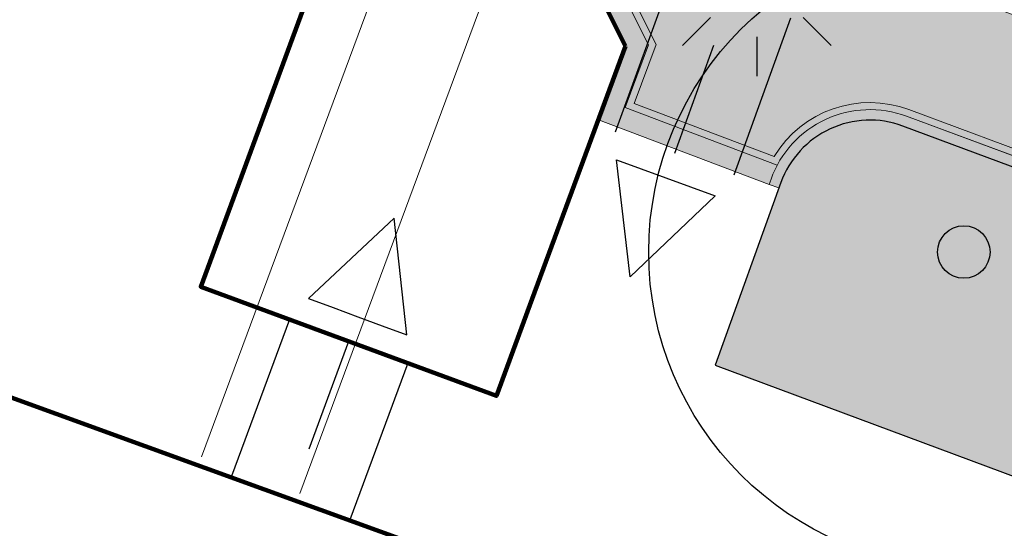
# Model space of a CAD drawing. Header units: metres. Extents: x 154038 to 155227, y 461678 to 462519.
# Tile 177 of 256: x 154564.91 to 154574.29, y 462285.37 to 462290.21. Entities that reach past the tile are written whole.
import ezdxf

# ---------------------------------------------------------------- set-up
doc = ezdxf.new("R2010")
doc.units = ezdxf.units.M
doc.linetypes.add('VH-OPSLUITBAND_100X200', pattern=[16, 8, -2, 4, -2])
for name, color, linetype, lineweight in [('B-GV-GR-BOOM-G', 82, 'Continuous', 25), ('B-GV-GR-BOOM-G2', 92, 'Continuous', 25), ('B-GV-GR-BOOM-S', 3, 'Continuous', 25), ('B-WE-OG-BEBOUWING-GV', 2, 'Continuous', 100), ('N-WE-KL-ET_LS_OV_LICHTMAST-G', 2, 'Continuous', 25), ('N-WE-KL-ET_LS_OV_LICHTMAST_4M-S', 1, 'Continuous', 25), ('N-WE-VH-KANTOPSLUITING_OPSLUITBAND_100X200-G', 150, 'VH-OPSLUITBAND_100X200', 0), ('N-WE-VH-KANTVERHARDING_TROTTOIR-ROLLAAG-G', 62, 'Continuous', 18), ('N-WE-VH-KANTVERHARDING_TROTTOIR-STREKLAAG-G', 220, 'Continuous', 18), ('N-WE-VH-VERHARDING_STRAATBAKSTEEN-TROTTOIR-HV_DF-G', 2, 'Continuous', 18)]:
    doc.layers.add(name, color=color, linetype=linetype, lineweight=lineweight)
for name, color, linetype in [('B-WE-OG-TOPOGRAFIE_KAVEL_ENTREE-G', 3, 'Continuous'), ('B-WE-OG-TOPOGRAFIE_KAVEL_ENTREE_APPARTEMENT-G', 160, 'Continuous'), ('N-GV-GR-GROENVOORZIENING_plantvakStraat_LAAG-G', 3, 'Continuous')]:
    doc.layers.add(name, color=color, linetype=linetype)
doc.layers.add('B-WE-OG-TOPOGRAFIE_KAVEL_ENTREE-H', color=31, linetype='Continuous', plot=False)
doc.layers.add('N-GV-GR-GROENVOORZIENING_plantvakStraat_LAAG-V', color=7, linetype='Continuous', true_color=0xcedc00)
for name, color, linetype, lineweight, true_color in [('N-WE-VH-KANTOPSLUITING_OPSLUITBAND_100X200-V', 7, 'Continuous', 5, 0xbbbcbc), ('N-WE-VH-VERHARDING_STRAATBAKSTEEN-TROTTOIR-HV_DF-V', 7, 'Continuous', 18, 0xd14124), ('N-WE-VH-VERHARDING_STRAATBAKSTEEN_Rijbaan-KV_DF-V', 7, 'Continuous', 18, 0xb33d26)]:
    doc.layers.add(name, color=color, linetype=linetype, lineweight=lineweight, true_color=true_color)
doc.layers.add('X-XX-AL-PROFIEL-H', color=21, linetype='Continuous', lineweight=18, plot=False)

# ---------------------------------------------------------------- blocks, each defined once
blk = doc.blocks.new('*U138')
at = {"layer": 'B-WE-OG-TOPOGRAFIE_KAVEL_ENTREE-G', "ltscale": 0.0001}
blk.add_lwpolyline([(-0.2500000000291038, 0.5), (-1.250000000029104, 0), (-0.2500000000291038, -0.5), (-0.2500000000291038, -0.25), (-0.2500000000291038, 0), (-0.2500000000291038, 0.25)], close=True, dxfattribs=at)
at = {"layer": 'B-WE-OG-TOPOGRAFIE_KAVEL_ENTREE-H'}
for points in [[(-2.91038304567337e-11, 0.5999999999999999), (1.588122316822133, 0.5999999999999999)], [(-2.91038304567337e-11, 0), (1.093126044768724, 0)], [(-2.91038304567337e-11, -0.5999999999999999), (1.588122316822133, -0.5999999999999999)]]:
    blk.add_lwpolyline(points, dxfattribs=at)
blk = doc.blocks.new('*U137')
at = {"layer": 'B-WE-OG-TOPOGRAFIE_KAVEL_ENTREE-G', "ltscale": 0.0001}
blk.add_lwpolyline([(0.2499999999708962, 0.5), (1.249999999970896, 0), (0.2499999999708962, -0.5), (0.2499999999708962, -0.25), (0.2499999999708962, 0), (0.2499999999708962, 0.25)], close=True, dxfattribs=at)
at = {"layer": 'B-WE-OG-TOPOGRAFIE_KAVEL_ENTREE-H'}
for points in [[(-2.91038304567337e-11, 0.5999999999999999), (-1.588122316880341, 0.5999999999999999)], [(-2.91038304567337e-11, 0), (-1.093126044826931, 0)], [(-2.91038304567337e-11, -0.5999999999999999), (-1.588122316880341, -0.5999999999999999)]]:
    blk.add_lwpolyline(points, dxfattribs=at)
blk = doc.blocks.new('SKL-ET_OV_LICHTMAST-N')
at = {"layer": 'N-WE-KL-ET_LS_OV_LICHTMAST-G'}
for points in [[(0, 1), (0, 0.625)], [(-0.7071067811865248, 0.707106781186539), (-0.4419417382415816, 0.4419417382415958)], [(0.44194173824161, 0.4419417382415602), (0.7071067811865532, 0.7071067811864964)], [(-0.625, 0), (-1, 0)], [(1, 0), (0.625, 0)], [(-0.7071067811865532, -0.7071067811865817), (-0.4419417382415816, -0.44194173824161)], [(0.4419417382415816, -0.4419417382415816), (0.7071067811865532, -0.7071067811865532)], [(0, -0.625), (0, -1)]]:
    blk.add_lwpolyline(points, dxfattribs=at)
blk.add_circle((0, 0), 0.25, dxfattribs=at)
blk = doc.blocks.new('*U346')
at = {"layer": 'B-GV-GR-BOOM-G', "color": 0}
blk.add_circle((-2.455635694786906e-11, 1.70530256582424e-11), 3, dxfattribs=at)
at = {"layer": 'B-GV-GR-BOOM-G2', "color": 0}
blk.add_circle((0, 0), 0.25, dxfattribs=at)

msp = doc.modelspace()

# ---------------------------------------------------------------- hatches: boundary and pattern name
at = {"layer": 'N-GV-GR-GROENVOORZIENING_plantvakStraat_LAAG-V'}
h = msp.add_hatch(color=256, dxfattribs=at)
h.dxf.hatch_style = 1
edge = h.paths.add_edge_path()
edge.add_line((154572.1586951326, 462288.660149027), (154571.5333, 462286.9227))
edge.add_line((154571.5333, 462286.9227), (154575.7851, 462285.3397))
edge.add_line((154575.7851, 462285.3397), (154573.7149688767, 462279.7098164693))
edge.add_arc((154573.8346004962, 462280.6018300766), 0.90000000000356, 262.3614067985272, 339.8497844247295)
edge.add_line((154574.6795139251, 462280.2917957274), (154576.4420621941, 462285.0951044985))
edge.add_line((154576.4420621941, 462285.0951044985), (154576.7408901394, 462285.9094724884))
edge.add_arc((154574.9571839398, 462286.5639894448), 1.90000006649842, 339.8497852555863, 429.6188197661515)
edge.add_line((154575.6188858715, 462288.3450427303), (154573.3187749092, 462289.1990587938))
edge.add_arc((154573.0055072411, 462288.3553388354), 0.8999999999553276, 69.63036995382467, 160.203649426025)
at = {"layer": 'N-WE-VH-KANTOPSLUITING_OPSLUITBAND_100X200-V'}
h = msp.add_hatch(color=256, dxfattribs=at)
h.dxf.hatch_style = 1
edge = h.paths.add_edge_path()
edge.add_line((154575.6536933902, 462288.4387893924), (154573.3535824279, 462289.2928054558))
edge.add_arc((154573.0055072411, 462288.3553388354), 1.000000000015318, 69.63036995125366, 160.2036494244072)
edge.add_line((154572.0646048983, 462288.694016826), (154572.0464057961, 462288.6434567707))
edge.add_line((154572.0464057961, 462288.6434567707), (154572.1405, 462288.6096))
edge.add_line((154572.1405, 462288.6096), (154572.1586951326, 462288.660149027))
edge.add_arc((154573.0055072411, 462288.3553388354), 0.8999999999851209, 69.63036995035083, 160.2036494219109, ccw=False)
edge.add_line((154573.3187749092, 462289.1990587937), (154575.6188858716, 462288.3450427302))
edge.add_arc((154574.9571839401, 462286.5639894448), 1.900000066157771, -20.150214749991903, 69.61881977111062, ccw=False)
edge.add_line((154576.7408901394, 462285.9094724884), (154574.6795139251, 462280.2917957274))
edge.add_arc((154573.8398247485, 462280.6227489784), 0.90255635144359, 262.4657433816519, 338.4887253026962, ccw=False)
edge.add_line((154573.7214825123, 462279.7279847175), (154573.6870480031, 462279.6319377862))
edge.add_arc((154573.8412204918, 462280.6203411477), 1.000355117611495, 261.1343672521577, 338.7237608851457)
edge.add_line((154574.773393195, 462280.2573474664), (154576.8347694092, 462285.8750242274))
edge.add_arc((154574.9571839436, 462286.563989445), 2.000000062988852, 339.8497851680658, 429.6193973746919)
at = {"layer": 'N-WE-VH-VERHARDING_STRAATBAKSTEEN-TROTTOIR-HV_DF-V'}
h = msp.add_hatch(color=256, dxfattribs=at)
h.dxf.hatch_style = 1
edge = h.paths.add_edge_path()
edge.add_line((154564.4166215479, 462299.2886113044), (154543.7309874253, 462306.9690511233))
edge.add_line((154543.7309874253, 462306.9690511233), (154544.1363155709, 462308.0607164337))
edge.add_line((154544.1363155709, 462308.0607164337), (154543.3040106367, 462308.3538865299))
edge.add_line((154543.3040106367, 462308.3538865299), (154542.5066563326, 462306.0902111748))
edge.add_line((154542.5066563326, 462306.0902111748), (154542.6130129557, 462306.0527482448))
edge.add_line((154542.6130129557, 462306.0527482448), (154542.9943844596, 462305.3758138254))
edge.add_line((154542.9943844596, 462305.3758138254), (154555.840298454, 462300.6062104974))
edge.add_arc((154555.4922232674, 462299.6687438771), 0.9999999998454, -20.44657691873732, 69.63036995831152, ccw=False)
edge.add_line((154556.4292215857, 462299.3194100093), (154556.0263524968, 462298.2388172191))
edge.add_line((154556.0263524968, 462298.2388172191), (154557.396, 462297.725))
edge.add_line((154557.396, 462297.725), (154557.655, 462298.445))
edge.add_line((154557.655, 462298.445), (154558.335, 462298.74))
edge.add_line((154558.335, 462298.74), (154560.16, 462298.08))
edge.add_line((154560.16, 462298.08), (154560.51, 462297.4))
edge.add_line((154560.51, 462297.4), (154559.83, 462295.527))
edge.add_line((154559.83, 462295.527), (154561.381, 462294.964))
edge.add_line((154561.381, 462294.964), (154561.073, 462294.118))
edge.add_line((154561.073, 462294.118), (154561.957, 462292.388))
edge.add_line((154561.957, 462292.388), (154567.607, 462290.302))
edge.add_line((154567.607, 462290.302), (154567.849, 462290.958))
edge.add_line((154567.849, 462290.958), (154568.53, 462291.27))
edge.add_line((154568.53, 462291.27), (154570.35, 462290.62))
edge.add_line((154570.35, 462290.62), (154570.68, 462289.96))
edge.add_line((154570.68, 462289.96), (154570.4205034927, 462289.258514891))
edge.add_line((154570.4205034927, 462289.258514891), (154572.0464057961, 462288.6434567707))
edge.add_line((154572.0464057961, 462288.6434567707), (154572.0646048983, 462288.694016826))
edge.add_arc((154573.0055072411, 462288.3553388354), 1.000000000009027, 69.63036995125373, 160.2036494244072, ccw=False)
edge.add_line((154573.3535824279, 462289.2928054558), (154575.6536933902, 462288.4387893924))
edge.add_arc((154574.9571839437, 462286.5639894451), 2.000000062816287, -20.15021483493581, 69.61939737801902, ccw=False)
edge.add_line((154576.8347694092, 462285.8750242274), (154577.7686244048, 462288.4199894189))
edge.add_arc((154578.192723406, 462288.8444185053), 0.6000000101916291, 159.6303804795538, 225.0222885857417, ccw=False)
edge.add_line((154577.6302433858, 462289.0532635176), (154579.3292636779, 462293.6292139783))
edge.add_arc((154577.5636336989, 462291.2528059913), 2.960534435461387, 53.3882904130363, 66.18244421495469)
edge.add_line((154578.7591733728, 462293.9612094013), (154577.0187974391, 462289.2738762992))
edge.add_line((154577.0187974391, 462289.2738762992), (154562.6762456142, 462294.6012782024))
edge.add_line((154562.6762456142, 462294.6012782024), (154564.4166215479, 462299.2886113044))
h.paths.add_polyline_path([(154539.6781367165, 462308.5708373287), (154540.0071889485, 462309.5151550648), (154543.3040106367, 462308.3538865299), (154542.9717796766, 462307.4106884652)])
h.paths.add_polyline_path([(154542.9717796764, 462307.4106884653), (154542.5066563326, 462306.0902111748), (154539.2098346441, 462307.2514797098), (154539.2762808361, 462307.4401193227), (154539.6303245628, 462307.3154113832), (154540.029001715, 462308.4472490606)])
at = {"layer": 'N-WE-VH-VERHARDING_STRAATBAKSTEEN_Rijbaan-KV_DF-V'}
h = msp.add_hatch(color=256, dxfattribs=at)
h.dxf.hatch_style = 1
edge = h.paths.add_edge_path()
edge.add_line((154346.3655189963, 462123.4474894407), (154339.6690574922, 462103.1804047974))
edge.add_line((154339.6690574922, 462103.1804047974), (154331.5193567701, 462083.4356807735))
edge.add_line((154331.5193567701, 462083.4356807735), (154321.8864262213, 462064.3270959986))
edge.add_line((154321.8864262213, 462064.3270959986), (154319.064452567, 462059.5558212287))
edge.add_line((154319.064452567, 462059.5558212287), (154316.2103360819, 462061.243890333))
edge.add_arc((154313.6649621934, 462056.9402788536), 4.999999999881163, 59.39777921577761, 149.4251789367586)
edge.add_line((154309.3601339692, 462059.4835943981), (154295.4018813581, 462035.8577883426))
edge.add_arc((154299.7067095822, 462033.3144727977), 4.999999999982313, 149.425178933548, 239.2784399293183)
edge.add_line((154297.1523773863, 462029.0161723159), (154310.3450331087, 462021.1762305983))
edge.add_arc((154317.2452423, 462033.549449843), 14.16719595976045, 240.8527758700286, 248.9522969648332)
edge.add_line((154312.1571632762, 462020.327464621), (154334.4042784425, 462011.1510402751))
edge.add_arc((154336.3108423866, 462015.7732706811), 4.999999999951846, 247.5849764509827, 256.0899883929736)
edge.add_line((154335.1088540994, 462010.9198982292), (154350.5998025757, 462007.0834033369))
edge.add_arc((154349.3978142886, 462002.2300308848), 5.000000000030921, 59.37977109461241, 76.0899883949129, ccw=False)
edge.add_line((154351.944540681, 462006.5328421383), (154352.6260687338, 462006.1294627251))
edge.add_arc((154355.1727951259, 462010.4322739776), 4.999999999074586, 239.3797710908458, 256.0899883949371)
edge.add_line((154353.9708068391, 462005.5789015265), (154356.9781779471, 462004.8340984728))
edge.add_line((154356.9781779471, 462004.8340984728), (154367.5271780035, 462002.1693614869))
edge.add_line((154367.5271780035, 462002.1693614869), (154370.594703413, 462001.3944872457))
edge.add_arc((154371.8192663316, 462006.2422130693), 5.000000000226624, 255.8233322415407, 334.7988763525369)
edge.add_line((154376.3433598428, 462004.1132278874), (154378.3551998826, 462008.3883879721))
edge.add_arc((154373.8311063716, 462010.5173731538), 5.000000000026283, 334.7988763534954, 345.8749618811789)
edge.add_line((154378.6799336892, 462009.2971790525), (154401.6515090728, 462100.5820018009))
edge.add_line((154401.6515090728, 462100.5820018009), (154406.9852191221, 462099.2397882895))
edge.add_line((154406.9852191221, 462099.2397882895), (154397.3315953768, 462060.8780600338))
edge.add_line((154397.3315953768, 462060.8780600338), (154396.6527595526, 462061.0488872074))
edge.add_line((154396.6527595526, 462061.0488872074), (154394.6715745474, 462053.1760217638))
edge.add_line((154394.6715745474, 462053.1760217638), (154395.3511736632, 462053.0050023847))
edge.add_line((154395.3511736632, 462053.0050023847), (154390.2256132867, 462032.6401919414))
edge.add_line((154390.2256132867, 462032.6401919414), (154389.5467596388, 462032.8109482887))
edge.add_line((154389.5467596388, 462032.8109482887), (154388.7372010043, 462029.5939109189))
edge.add_line((154388.7372010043, 462029.5939109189), (154389.4156288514, 462029.4214625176))
edge.add_line((154389.4156288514, 462029.4214625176), (154383.7651946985, 462006.9676746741))
edge.add_line((154383.7651946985, 462006.9676746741), (154376.807218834, 461992.1819759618))
edge.add_arc((154381.331312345, 461990.0529907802), 4.999999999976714, 154.7988763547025, 166.0156035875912)
edge.add_line((154376.4795044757, 461991.2612789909), (154371.1051861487, 461969.68365288))
edge.add_line((154371.1051861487, 461969.68365288), (154363.8723419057, 461953.1420104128))
edge.add_arc((154368.4536651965, 461951.1389210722), 5.000088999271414, 156.3836358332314, 248.3411709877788)
edge.add_line((154366.60823727, 461946.491848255), (154366.6592998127, 461946.4715747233))
edge.add_line((154366.6592998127, 461946.4715747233), (154352.2416857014, 461952.1958481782))
edge.add_arc((154354.0386536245, 461956.8622859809), 5.000473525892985, 248.939130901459, 336.380420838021)
edge.add_line((154358.6202168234, 461954.8587855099), (154365.8806715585, 461971.4635736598))
edge.add_line((154365.8806715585, 461971.4635736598), (154371.1315098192, 461992.5091953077))
edge.add_arc((154366.27970195, 461993.7174835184), 4.999999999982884, 346.0156035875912, 435.8233322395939)
edge.add_line((154367.5042648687, 461998.5652093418), (154356.1296396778, 462001.438503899))
edge.add_line((154356.1296396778, 462001.438503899), (154353.1565705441, 462002.1748154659))
edge.add_arc((154351.9545822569, 461997.321443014), 4.99999999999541, 76.08998839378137, 92.77818827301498)
edge.add_line((154351.7122345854, 462002.315566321), (154350.8803402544, 462002.2858641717))
edge.add_arc((154350.6379925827, 462007.2799874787), 4.999999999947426, 256.0899883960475, 272.778188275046, ccw=False)
edge.add_line((154349.4360042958, 462002.4266150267), (154337.7325265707, 462005.3251033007))
edge.add_arc((154337.2517312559, 462003.38375432), 1.999999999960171, 76.08998839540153, 165.7499673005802)
edge.add_line((154335.3132697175, 462003.8760620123), (154335.1888994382, 462003.3863540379))
edge.add_line((154335.1888994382, 462003.3863540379), (154331.809089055, 462004.2350527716))
edge.add_line((154331.809089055, 462004.2350527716), (154332.0188515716, 462005.1214022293))
edge.add_arc((154330.0726110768, 462005.5819974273), 1.999999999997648, 346.6854067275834, 427.584976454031)
edge.add_line((154330.8352366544, 462007.4308895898), (154310.3759552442, 462015.8698735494))
edge.add_arc((154317.2452423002, 462033.5494498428), 18.96719595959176, 240.6390520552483, 248.76667882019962, ccw=False)
edge.add_line((154307.9454396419, 462017.0186243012), (154294.2962136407, 462025.129890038))
edge.add_arc((154292.7636143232, 462022.5509097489), 2.999999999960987, 59.27843992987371, 165.8531268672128)
edge.add_line((154289.8545971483, 462023.2841348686), (154287.8359008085, 462015.2751044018))
edge.add_line((154287.8359008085, 462015.2751044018), (154283.8632318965, 462016.2799413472))
edge.add_line((154283.8632318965, 462016.2799413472), (154284.9895646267, 462020.85211158))
edge.add_line((154284.9895646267, 462020.85211158), (154281.4008986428, 462022.9723146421))
edge.add_line((154281.4008986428, 462022.9723146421), (154304.5232118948, 462062.1092541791))
edge.add_arc((154313.1334630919, 462057.0210789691), 10.00129754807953, 72.70910643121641, 149.419295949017, ccw=False)
edge.add_arc((154316.7007223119, 462068.4799534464), 2.000000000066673, 252.7032232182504, 333.2466271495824)
edge.add_line((154318.4866272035, 462067.5796514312), (154327.4245828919, 462085.3096333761))
edge.add_line((154327.4245828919, 462085.3096333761), (154335.4473333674, 462104.7467881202))
edge.add_line((154335.4473333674, 462104.7467881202), (154342.0407687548, 462124.7020604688))
edge.add_line((154342.0407687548, 462124.7020604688), (154352.1387758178, 462165.04183881))
edge.add_line((154352.1387758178, 462165.04183881), (154355.7628846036, 462164.1322223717))
edge.add_line((154355.7628846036, 462164.1322223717), (154353.9603339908, 462153.7867322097))
edge.add_line((154353.9603339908, 462153.7867322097), (154346.3655189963, 462123.4474894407))
edge = h.paths.add_edge_path(flags=17)
edge.add_arc((154735.5031688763, 462271.5015979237), 4.999999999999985, 125.9385176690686, 138.150287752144, ccw=False)
edge.add_line((154732.5685849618, 462275.549834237), (154735.8470371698, 462277.9263983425))
edge.add_arc((154736.4339539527, 462277.1167510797), 1.000000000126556, 44.27258667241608, 125.93851766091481, ccw=False)
edge.add_line((154737.1499807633, 462277.8148238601), (154732.334294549, 462282.9696525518))
edge.add_arc((154731.6182677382, 462282.2715797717), 1.000000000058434, -54.06148233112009, 44.272586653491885, ccw=False)
edge.add_line((154732.2051845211, 462281.4619325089), (154729.9240080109, 462279.8082978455))
edge.add_arc((154735.7931758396, 462271.7118252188), 9.999999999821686, 125.9385176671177, 159.8812514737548)
edge.add_line((154726.4033583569, 462275.1514949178), (154712.1371545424, 462236.2067526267))
edge.add_arc((154709.3202092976, 462237.2386535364), 3.000000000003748, 249.8812514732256, 339.8812514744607, ccw=False)
edge.add_line((154708.2883083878, 462234.4217082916), (154663.7725424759, 462250.7286845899))
edge.add_line((154663.7725424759, 462250.7286845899), (154656.1079703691, 462250.0630933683))
edge.add_line((154656.1079703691, 462250.0630933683), (154584.3613417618, 462276.2290524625))
edge.add_arc((154586.0632988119, 462280.9304984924), 5.000025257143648, 159.6304989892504, 250.09938210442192, ccw=False)
edge.add_line((154581.3759381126, 462282.6708726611), (154586.6440892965, 462297.0625800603))
edge.add_line((154586.6440892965, 462297.0625800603), (154545.8382322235, 462312.2135262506))
edge.add_line((154545.8382322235, 462312.2135262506), (154543.9238186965, 462307.0574598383))
edge.add_line((154543.9238186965, 462307.0574598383), (154578.6714521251, 462294.1558922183))
edge.add_arc((154577.6272265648, 462291.3434923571), 3.000000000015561, -20.21334639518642, 69.63036995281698, ccw=False)
edge.add_line((154580.442464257, 462290.3069419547), (154576.1003610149, 462278.5139286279))
edge.add_arc((154571.4082981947, 462280.2415126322), 5.000000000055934, 301.49318088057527, 339.7866536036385, ccw=False)
edge.add_arc((154579.2442544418, 462267.4509774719), 9.999999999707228, 121.4931808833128, 159.6303699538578)
edge.add_line((154569.869588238, 462270.9317293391), (154560.0751634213, 462244.5540653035))
edge.add_arc((154557.2717091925, 462245.6220748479), 2.999999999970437, 249.9106884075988, 339.14506041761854, ccw=False)
edge.add_line((154556.2412556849, 462242.8045998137), (154537.0470548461, 462249.8246199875))
edge.add_arc((154536.360085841, 462247.9463032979), 2.000000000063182, 69.9106884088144, 159.7067651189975)
edge.add_line((154534.484226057, 462248.6399531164), (154518.7866293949, 462206.1884314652))
edge.add_line((154518.7866293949, 462206.1884314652), (154517.1266457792, 462201.6684760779))
edge.add_line((154517.1266457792, 462201.6684760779), (154504.0308506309, 462166.2479160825))
edge.add_line((154504.0308506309, 462166.2479160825), (154508.5329932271, 462164.5833704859))
edge.add_line((154508.5329932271, 462164.5833704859), (154521.6305956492, 462200.0088186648))
edge.add_line((154521.6305956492, 462200.0088186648), (154523.2905399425, 462204.5286669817))
edge.add_line((154523.2905399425, 462204.5286669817), (154536.2906664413, 462239.6853322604))
edge.add_arc((154540.9803159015, 462237.9512077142), 5.000000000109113, 69.91068840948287, 159.706765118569, ccw=False)
edge.add_line((154542.6977384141, 462242.6469994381), (154554.4056087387, 462238.3650037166))
edge.add_arc((154557.1538001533, 462245.8775869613), 7.999466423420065, 249.90688527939, 339.6332798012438)
edge.add_line((154564.6531743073, 462243.093552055), (154574.4386699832, 462269.447448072))
edge.add_arc((154579.1259759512, 462267.7069990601), 5.000000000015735, 69.96311292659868, 159.6294766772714, ccw=False)
edge.add_line((154580.8391011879, 462272.4043602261), (154655.4630948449, 462245.1890275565))
edge.add_line((154655.4630948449, 462245.1890275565), (154663.1240823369, 462245.8543074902))
edge.add_line((154663.1240823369, 462245.8543074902), (154713.9613245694, 462227.2316535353))
edge.add_line((154713.9613245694, 462227.2316535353), (154727.5885351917, 462264.4320337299))
edge.add_arc((154730.4054804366, 462263.4001328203), 2.999999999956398, 69.882642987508, 159.8812514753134, ccw=False)
edge.add_line((154731.4373129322, 462266.2171031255), (154749.540967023, 462259.5858871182))
edge.add_line((154749.540967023, 462259.5858871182), (154751.0397480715, 462263.6249638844))
edge.add_line((154751.0397480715, 462263.6249638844), (154734.4045412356, 462269.7183000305))
edge.add_arc((154736.1283149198, 462274.4117704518), 5.000006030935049, 197.6182283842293, 249.83320066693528, ccw=False)
edge.add_arc((154733.2690260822, 462273.5037486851), 2.000000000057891, 138.1345799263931, 197.6182116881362, ccw=False)
edge.add_line((154731.7795971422, 462274.8385151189), (154731.7786818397, 462274.8374930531))
edge = h.paths.add_edge_path(flags=0)
edge.add_arc((154536.360085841, 462247.9463032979), 2.000000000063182, 69.9106884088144, 159.7067651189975, ccw=False)
edge.add_arc((154536.360085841, 462247.9463032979), 2.000000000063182, 69.9106884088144, 159.7067651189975)
edge = h.paths.add_edge_path(flags=0)
edge.add_arc((154735.7931758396, 462271.7118252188), 9.999999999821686, 125.93851766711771, 159.8812514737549, ccw=False)
edge.add_arc((154735.7931758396, 462271.7118252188), 9.999999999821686, 125.9385176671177, 159.8812514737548)
edge = h.paths.add_edge_path(flags=17)
edge.add_arc((154735.5031688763, 462271.5015979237), 4.999999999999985, 125.9385176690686, 138.150287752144)
edge.add_line((154731.7795971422, 462274.8385151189), (154731.7786818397, 462274.8374930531))
edge.add_arc((154733.2690260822, 462273.5037486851), 2.000000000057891, 138.134579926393, 197.6182116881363)
edge.add_arc((154736.1283149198, 462274.4117704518), 5.000006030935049, 197.6182283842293, 249.8332006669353)
edge.add_line((154751.0397480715, 462263.6249638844), (154734.4045412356, 462269.7183000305))
edge.add_line((154749.540967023, 462259.5858871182), (154751.0397480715, 462263.6249638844))
edge.add_line((154731.4373129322, 462266.2171031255), (154749.540967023, 462259.5858871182))
edge.add_arc((154730.4054804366, 462263.4001328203), 2.999999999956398, 69.88264298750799, 159.8812514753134)
edge.add_line((154713.9613245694, 462227.2316535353), (154727.5885351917, 462264.4320337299))
edge.add_line((154663.1240823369, 462245.8543074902), (154713.9613245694, 462227.2316535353))
edge.add_line((154655.4630948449, 462245.1890275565), (154663.1240823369, 462245.8543074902))
edge.add_line((154580.8391011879, 462272.4043602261), (154655.4630948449, 462245.1890275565))
edge.add_arc((154579.1259759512, 462267.7069990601), 5.000000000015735, 69.96311292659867, 159.6294766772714)
edge.add_line((154564.6531743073, 462243.093552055), (154574.4386699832, 462269.447448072))
edge.add_arc((154557.1538001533, 462245.8775869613), 7.999466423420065, 249.90688527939, 339.6332798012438)
edge.add_line((154542.6977384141, 462242.6469994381), (154554.4056087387, 462238.3650037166))
edge.add_arc((154540.9803159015, 462237.9512077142), 5.000000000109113, 69.9106884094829, 159.706765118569)
edge.add_line((154523.2905399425, 462204.5286669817), (154536.2906664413, 462239.6853322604))
edge.add_line((154521.6305956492, 462200.0088186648), (154523.2905399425, 462204.5286669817))
edge.add_line((154508.5329932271, 462164.5833704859), (154521.6305956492, 462200.0088186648))
edge.add_line((154504.0308506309, 462166.2479160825), (154508.5329932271, 462164.5833704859))
edge.add_line((154517.1266457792, 462201.6684760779), (154504.0308506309, 462166.2479160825))
edge.add_line((154518.7866293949, 462206.1884314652), (154517.1266457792, 462201.6684760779))
edge.add_line((154534.484226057, 462248.6399531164), (154518.7866293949, 462206.1884314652))
edge.add_arc((154536.360085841, 462247.9463032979), 2.000000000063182, 69.9106884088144, 159.7067651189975)
edge.add_line((154556.2412556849, 462242.8045998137), (154537.0470548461, 462249.8246199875))
edge.add_arc((154557.2717091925, 462245.6220748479), 2.999999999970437, 249.9106884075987, 339.1450604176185)
edge.add_line((154569.869588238, 462270.9317293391), (154560.0751634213, 462244.5540653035))
edge.add_arc((154579.2442544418, 462267.4509774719), 9.999999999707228, 121.4931808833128, 159.6303699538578)
edge.add_arc((154571.4082981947, 462280.2415126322), 5.000000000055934, 301.4931808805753, 339.7866536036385)
edge.add_line((154580.442464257, 462290.3069419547), (154576.1003610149, 462278.5139286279))
edge.add_arc((154577.6272265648, 462291.3434923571), 3.000000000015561, 339.7866536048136, 429.6303699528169)
edge.add_line((154543.9238186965, 462307.0574598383), (154578.6714521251, 462294.1558922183))
edge.add_line((154545.8382322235, 462312.2135262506), (154543.9238186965, 462307.0574598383))
edge.add_line((154586.6440892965, 462297.0625800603), (154545.8382322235, 462312.2135262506))
edge.add_line((154581.3759381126, 462282.6708726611), (154586.6440892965, 462297.0625800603))
edge.add_arc((154586.0632988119, 462280.9304984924), 5.000025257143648, 159.6304989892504, 250.0993821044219)
edge.add_line((154656.1079703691, 462250.0630933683), (154584.3613417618, 462276.2290524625))
edge.add_line((154663.7725424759, 462250.7286845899), (154656.1079703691, 462250.0630933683))
edge.add_line((154708.2883083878, 462234.4217082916), (154663.7725424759, 462250.7286845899))
edge.add_arc((154709.3202092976, 462237.2386535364), 3.000000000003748, 249.8812514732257, 339.8812514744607)
edge.add_line((154726.4033583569, 462275.1514949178), (154712.1371545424, 462236.2067526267))
edge.add_arc((154735.7931758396, 462271.7118252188), 9.999999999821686, 125.9385176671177, 159.8812514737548)
edge.add_line((154732.2051845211, 462281.4619325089), (154729.9240080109, 462279.8082978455))
edge.add_arc((154731.6182677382, 462282.2715797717), 1.000000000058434, 305.9385176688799, 404.2725866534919)
edge.add_line((154732.334294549, 462282.9696525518), (154737.1499807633, 462277.8148238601))
edge.add_arc((154736.4339539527, 462277.1167510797), 1.000000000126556, 44.27258667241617, 125.9385176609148)
edge.add_line((154735.8470371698, 462277.9263983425), (154732.5685849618, 462275.549834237))
edge = h.paths.add_edge_path(flags=0)
edge.add_arc((154736.1283149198, 462274.4117704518), 5.000006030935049, 197.6182283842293, 249.8332006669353)
edge.add_arc((154736.1283149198, 462274.4117704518), 5.000006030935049, 197.6182283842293, 249.8332006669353)
edge = h.paths.add_edge_path(flags=0)
edge.add_arc((154733.2690260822, 462273.5037486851), 2.000000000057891, 138.134579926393, 197.6182116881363)
edge.add_arc((154733.2690260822, 462273.5037486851), 2.000000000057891, 138.134579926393, 197.6182116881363)
edge = h.paths.add_edge_path(flags=0)
edge.add_line((154731.7795971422, 462274.8385151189), (154731.7786818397, 462274.8374930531))
edge.add_line((154731.7795971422, 462274.8385151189), (154731.7786818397, 462274.8374930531))
edge = h.paths.add_edge_path(flags=0)
edge.add_arc((154735.5031688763, 462271.5015979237), 4.999999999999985, 125.9385176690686, 138.150287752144)
edge.add_arc((154735.5031688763, 462271.5015979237), 4.999999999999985, 125.9385176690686, 138.150287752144)
edge = h.paths.add_edge_path(flags=0)
edge.add_line((154732.2051845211, 462281.4619325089), (154729.9240080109, 462279.8082978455))
edge.add_line((154732.2051845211, 462281.4619325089), (154729.9240080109, 462279.8082978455))
edge = h.paths.add_edge_path(flags=0)
edge.add_arc((154731.6182677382, 462282.2715797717), 1.000000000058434, 305.9385176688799, 404.2725866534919)
edge.add_arc((154731.6182677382, 462282.2715797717), 1.000000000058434, 305.9385176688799, 404.2725866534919)
edge = h.paths.add_edge_path(flags=0)
edge.add_line((154737.1499807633, 462277.8148238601), (154732.334294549, 462282.9696525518))
edge.add_line((154737.1499807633, 462277.8148238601), (154732.334294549, 462282.9696525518))
edge = h.paths.add_edge_path(flags=0)
edge.add_arc((154736.4339539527, 462277.1167510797), 1.000000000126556, 44.27258667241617, 125.9385176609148)
edge.add_arc((154736.4339539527, 462277.1167510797), 1.000000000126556, 44.27258667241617, 125.9385176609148)
edge = h.paths.add_edge_path(flags=0)
edge.add_line((154732.5685849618, 462275.549834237), (154735.8470371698, 462277.9263983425))
edge.add_line((154732.5685849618, 462275.549834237), (154735.8470371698, 462277.9263983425))
edge = h.paths.add_edge_path(flags=0)
edge.add_line((154556.2412556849, 462242.8045998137), (154537.0470548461, 462249.8246199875))
edge.add_line((154556.2412556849, 462242.8045998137), (154537.0470548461, 462249.8246199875))
edge = h.paths.add_edge_path(flags=0)
edge.add_arc((154557.2717091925, 462245.6220748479), 2.999999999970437, 249.9106884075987, 339.1450604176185)
edge.add_arc((154557.2717091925, 462245.6220748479), 2.999999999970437, 249.9106884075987, 339.1450604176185)
edge = h.paths.add_edge_path(flags=0)
edge.add_line((154569.869588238, 462270.9317293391), (154560.0751634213, 462244.5540653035))
edge.add_line((154569.869588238, 462270.9317293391), (154560.0751634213, 462244.5540653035))
edge = h.paths.add_edge_path(flags=0)
edge.add_arc((154579.2442544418, 462267.4509774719), 9.999999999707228, 121.4931808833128, 159.6303699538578)
edge.add_arc((154579.2442544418, 462267.4509774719), 9.999999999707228, 121.4931808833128, 159.6303699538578)
edge = h.paths.add_edge_path(flags=0)
edge.add_arc((154571.4082981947, 462280.2415126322), 5.000000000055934, 301.4931808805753, 339.7866536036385)
edge.add_arc((154571.4082981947, 462280.2415126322), 5.000000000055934, 301.4931808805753, 339.7866536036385)
edge = h.paths.add_edge_path(flags=0)
edge.add_line((154580.442464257, 462290.3069419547), (154576.1003610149, 462278.5139286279))
edge.add_line((154580.442464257, 462290.3069419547), (154576.1003610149, 462278.5139286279))
edge = h.paths.add_edge_path(flags=0)
edge.add_arc((154577.6272265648, 462291.3434923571), 3.000000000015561, 339.7866536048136, 429.6303699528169)
edge.add_arc((154577.6272265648, 462291.3434923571), 3.000000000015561, 339.7866536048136, 429.6303699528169)
edge = h.paths.add_edge_path(flags=0)
edge.add_line((154543.9238186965, 462307.0574598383), (154578.6714521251, 462294.1558922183))
edge.add_line((154543.9238186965, 462307.0574598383), (154578.6714521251, 462294.1558922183))
edge = h.paths.add_edge_path(flags=0)
edge.add_line((154545.8382322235, 462312.2135262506), (154543.9238186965, 462307.0574598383))
edge.add_line((154545.8382322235, 462312.2135262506), (154543.9238186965, 462307.0574598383))
edge = h.paths.add_edge_path(flags=0)
edge.add_line((154586.6440892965, 462297.0625800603), (154545.8382322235, 462312.2135262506))
edge.add_line((154586.6440892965, 462297.0625800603), (154545.8382322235, 462312.2135262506))
edge = h.paths.add_edge_path(flags=0)
edge.add_line((154581.3759381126, 462282.6708726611), (154586.6440892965, 462297.0625800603))
edge.add_line((154581.3759381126, 462282.6708726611), (154586.6440892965, 462297.0625800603))
edge = h.paths.add_edge_path(flags=0)
edge.add_arc((154586.0632988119, 462280.9304984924), 5.000025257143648, 159.6304989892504, 250.0993821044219)
edge.add_arc((154586.0632988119, 462280.9304984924), 5.000025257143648, 159.6304989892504, 250.0993821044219)
edge = h.paths.add_edge_path(flags=0)
edge.add_line((154656.1079703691, 462250.0630933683), (154584.3613417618, 462276.2290524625))
edge.add_line((154656.1079703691, 462250.0630933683), (154584.3613417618, 462276.2290524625))
edge = h.paths.add_edge_path(flags=0)
edge.add_line((154663.7725424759, 462250.7286845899), (154656.1079703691, 462250.0630933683))
edge.add_line((154663.7725424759, 462250.7286845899), (154656.1079703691, 462250.0630933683))
edge = h.paths.add_edge_path(flags=0)
edge.add_line((154708.2883083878, 462234.4217082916), (154663.7725424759, 462250.7286845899))
edge.add_line((154708.2883083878, 462234.4217082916), (154663.7725424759, 462250.7286845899))
edge = h.paths.add_edge_path(flags=0)
edge.add_arc((154709.3202092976, 462237.2386535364), 3.000000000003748, 249.8812514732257, 339.8812514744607)
edge.add_arc((154709.3202092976, 462237.2386535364), 3.000000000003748, 249.8812514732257, 339.8812514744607)
edge = h.paths.add_edge_path(flags=0)
edge.add_line((154726.4033583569, 462275.1514949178), (154712.1371545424, 462236.2067526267))
edge.add_line((154726.4033583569, 462275.1514949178), (154712.1371545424, 462236.2067526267))
edge = h.paths.add_edge_path(flags=0)
edge.add_line((154751.0397480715, 462263.6249638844), (154734.4045412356, 462269.7183000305))
edge.add_line((154751.0397480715, 462263.6249638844), (154734.4045412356, 462269.7183000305))
edge = h.paths.add_edge_path(flags=0)
edge.add_line((154749.540967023, 462259.5858871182), (154751.0397480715, 462263.6249638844))
edge.add_line((154749.540967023, 462259.5858871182), (154751.0397480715, 462263.6249638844))
edge = h.paths.add_edge_path(flags=0)
edge.add_line((154731.4373129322, 462266.2171031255), (154749.540967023, 462259.5858871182))
edge.add_line((154731.4373129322, 462266.2171031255), (154749.540967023, 462259.5858871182))
edge = h.paths.add_edge_path(flags=0)
edge.add_arc((154730.4054804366, 462263.4001328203), 2.999999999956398, 69.88264298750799, 159.8812514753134)
edge.add_arc((154730.4054804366, 462263.4001328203), 2.999999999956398, 69.88264298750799, 159.8812514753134)
edge = h.paths.add_edge_path(flags=0)
edge.add_line((154713.9613245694, 462227.2316535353), (154727.5885351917, 462264.4320337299))
edge.add_line((154713.9613245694, 462227.2316535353), (154727.5885351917, 462264.4320337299))
edge = h.paths.add_edge_path(flags=0)
edge.add_line((154663.1240823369, 462245.8543074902), (154713.9613245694, 462227.2316535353))
edge.add_line((154663.1240823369, 462245.8543074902), (154713.9613245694, 462227.2316535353))
edge = h.paths.add_edge_path(flags=0)
edge.add_line((154655.4630948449, 462245.1890275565), (154663.1240823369, 462245.8543074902))
edge.add_line((154655.4630948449, 462245.1890275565), (154663.1240823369, 462245.8543074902))
edge = h.paths.add_edge_path(flags=0)
edge.add_line((154580.8391011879, 462272.4043602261), (154655.4630948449, 462245.1890275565))
edge.add_line((154580.8391011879, 462272.4043602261), (154655.4630948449, 462245.1890275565))
edge = h.paths.add_edge_path(flags=0)
edge.add_arc((154579.1259759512, 462267.7069990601), 5.000000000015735, 69.96311292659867, 159.6294766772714)
edge.add_arc((154579.1259759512, 462267.7069990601), 5.000000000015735, 69.96311292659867, 159.6294766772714)
edge = h.paths.add_edge_path(flags=0)
edge.add_line((154564.6531743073, 462243.093552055), (154574.4386699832, 462269.447448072))
edge.add_line((154564.6531743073, 462243.093552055), (154574.4386699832, 462269.447448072))
edge = h.paths.add_edge_path(flags=0)
edge.add_arc((154557.1538001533, 462245.8775869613), 7.999466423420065, 249.90688527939, 339.6332798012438)
edge.add_arc((154557.1538001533, 462245.8775869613), 7.999466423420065, 249.90688527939, 339.6332798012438)
edge = h.paths.add_edge_path(flags=0)
edge.add_line((154542.6977384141, 462242.6469994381), (154554.4056087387, 462238.3650037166))
edge.add_line((154542.6977384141, 462242.6469994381), (154554.4056087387, 462238.3650037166))
edge = h.paths.add_edge_path(flags=0)
edge.add_arc((154540.9803159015, 462237.9512077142), 5.000000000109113, 69.9106884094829, 159.706765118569)
edge.add_arc((154540.9803159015, 462237.9512077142), 5.000000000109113, 69.9106884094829, 159.706765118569)
edge = h.paths.add_edge_path(flags=0)
edge.add_line((154523.2905399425, 462204.5286669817), (154536.2906664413, 462239.6853322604))
edge.add_line((154523.2905399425, 462204.5286669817), (154536.2906664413, 462239.6853322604))
edge = h.paths.add_edge_path(flags=0)
edge.add_line((154521.6305956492, 462200.0088186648), (154523.2905399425, 462204.5286669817))
edge.add_line((154521.6305956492, 462200.0088186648), (154523.2905399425, 462204.5286669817))
edge = h.paths.add_edge_path(flags=0)
edge.add_line((154508.5329932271, 462164.5833704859), (154521.6305956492, 462200.0088186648))
edge.add_line((154508.5329932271, 462164.5833704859), (154521.6305956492, 462200.0088186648))
edge = h.paths.add_edge_path(flags=0)
edge.add_line((154504.0308506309, 462166.2479160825), (154508.5329932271, 462164.5833704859))
edge.add_line((154504.0308506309, 462166.2479160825), (154508.5329932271, 462164.5833704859))
edge = h.paths.add_edge_path(flags=0)
edge.add_line((154517.1266457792, 462201.6684760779), (154504.0308506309, 462166.2479160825))
edge.add_line((154517.1266457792, 462201.6684760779), (154504.0308506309, 462166.2479160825))
edge = h.paths.add_edge_path(flags=0)
edge.add_line((154518.7866293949, 462206.1884314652), (154517.1266457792, 462201.6684760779))
edge.add_line((154518.7866293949, 462206.1884314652), (154517.1266457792, 462201.6684760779))
edge = h.paths.add_edge_path(flags=0)
edge.add_line((154534.484226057, 462248.6399531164), (154518.7866293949, 462206.1884314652))
edge.add_line((154534.484226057, 462248.6399531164), (154518.7866293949, 462206.1884314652))
edge = h.paths.add_edge_path(flags=17)
edge.add_line((154302.5191957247, 462047.9045891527), (154309.3601339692, 462059.4835943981))
edge.add_arc((154313.6649621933, 462056.9402788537), 4.999999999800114, 59.39777921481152, 149.4251789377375, ccw=False)
edge.add_line((154316.2103360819, 462061.243890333), (154319.064452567, 462059.5558212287))

# ---------------------------------------------------------------- linework, layer by layer
at = {"layer": 'B-WE-OG-BEBOUWING-GV'}
for points in [[(154572.855, 462282.078), (154572.114, 462280.052), (154569.0801862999, 462271.7749318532), (154551.57, 462278.18), (154552.78, 462281.48), (154536.695, 462287.353), (154535.756, 462287.696), (154540.053, 462299.42), (154541.048, 462299.056), (154541.69, 462298.82), (154544.595, 462297.756), (154547.673, 462296.628), (154556.056, 462293.556), (154557.575, 462293), (154556.47, 462289.65), (154557.488, 462289.28), (154566.105, 462286.151), (154568.91, 462285.133), (154573.3806932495, 462283.5105709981)], [(154572.855, 462282.078), (154572.114, 462280.052), (154569.0801862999, 462271.7749318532), (154551.57, 462278.18), (154552.78, 462281.48), (154536.695, 462287.353), (154535.756, 462287.696), (154540.053, 462299.42), (154541.048, 462299.056), (154541.69, 462298.82), (154544.595, 462297.756), (154547.673, 462296.628), (154556.056, 462293.556), (154557.575, 462293), (154556.47, 462289.65), (154557.488, 462289.28), (154566.105, 462286.151), (154568.91, 462285.133), (154573.3806932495, 462283.5105709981)], [(154570.68, 462289.96), (154570.407, 462289.221), (154569.791, 462287.553), (154569.45, 462286.63), (154566.635, 462287.67), (154566.902, 462288.393), (154567.607, 462290.302), (154567.849, 462290.958), (154568.53, 462291.27), (154570.35, 462290.62)]]:
    msp.add_lwpolyline(points, close=True, dxfattribs=at)
at = {"layer": 'N-GV-GR-GROENVOORZIENING_plantvakStraat_LAAG-G'}
msp.add_lwpolyline([(154572.1586951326, 462288.660149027), (154571.5333, 462286.9227), (154575.7851, 462285.3397), (154573.7149688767, 462279.7098164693, 0.3516082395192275), (154574.6795139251, 462280.2917957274), (154576.4420621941, 462285.0951044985), (154576.7408901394, 462285.9094724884, 0.4130333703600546), (154575.6188858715, 462288.3450427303), (154573.3187749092, 462289.1990587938, 0.4171471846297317)], format="xyb", close=True, dxfattribs=at)
at = {"layer": 'N-WE-VH-KANTOPSLUITING_OPSLUITBAND_100X200-G'}
msp.add_lwpolyline([(154575.6536933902, 462288.4387893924), (154573.3535824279, 462289.2928054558, 0.4171471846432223), (154572.0646048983, 462288.694016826), (154572.0464057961, 462288.6434567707), (154572.1405, 462288.6096), (154572.1586951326, 462288.660149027, -0.4171471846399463), (154573.3187749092, 462289.1990587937), (154575.6188858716, 462288.3450427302, -0.4130333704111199), (154576.7408901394, 462285.9094724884), (154574.6795139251, 462280.2917957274, -0.3444397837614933), (154573.7214825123, 462279.7279847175), (154573.6870480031, 462279.6319377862, 0.3521035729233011), (154574.773393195, 462280.2573474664), (154576.8347694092, 462285.8750242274, 0.413036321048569)], format="xyb", close=True, dxfattribs=at)
at = {"layer": 'N-WE-VH-KANTVERHARDING_TROTTOIR-ROLLAAG-G'}
msp.add_lwpolyline([(154556.0955417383, 462298.4243995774), (154557.2763387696, 462297.9832138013), (154557.4960752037, 462298.59406412), (154558.3282963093, 462298.9551012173), (154560.3018812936, 462298.2413663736), (154560.727804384, 462297.4138586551), (154560.0862494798, 462295.6467522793), (154561.6374176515, 462295.0836912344), (154561.2907330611, 462294.1314342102), (154562.0995516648, 462292.5485652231), (154567.4885996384, 462290.558909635), (154567.6901290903, 462291.1052043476), (154568.5206553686, 462291.4857097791), (154570.4929468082, 462290.7813199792), (154570.8976280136, 462289.9719575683), (154570.6771915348, 462289.3752449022), (154572.1241899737, 462288.8278638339)], dxfattribs=at)
at = {"layer": 'N-WE-VH-KANTVERHARDING_TROTTOIR-STREKLAAG-G'}
msp.add_lwpolyline([(154543.0405046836, 462305.4298388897), (154555.863515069, 462300.668739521, -0.4146069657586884), (154556.4917193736, 462299.2961094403), (154556.1813235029, 462298.4635522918), (154557.2364317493, 462298.069328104), (154557.4430737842, 462298.643777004), (154558.3260606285, 462299.0268374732), (154560.3491987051, 462298.2951820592), (154560.8004421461, 462297.4184805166), (154560.1717086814, 462295.6866896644), (154561.7229329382, 462295.1236082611), (154561.3633470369, 462294.1359145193), (154562.1470926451, 462292.602113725), (154567.4491131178, 462290.6445889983), (154567.637145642, 462291.1542969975), (154568.517538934, 462291.5576489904), (154570.5406195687, 462290.8351201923), (154570.9702069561, 462289.9759454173), (154570.7626930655, 462289.4142136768), (154572.0945834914, 462288.9103765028, -0.3591112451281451), (154573.3767990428, 462289.3553344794), (154575.6769100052, 462288.5013184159, -0.412550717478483), (154576.8985674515, 462285.8552645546), (154576.4519620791, 462284.638164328)], format="xyb", dxfattribs=at)
at = {"layer": 'N-WE-VH-VERHARDING_STRAATBAKSTEEN-TROTTOIR-HV_DF-G'}
msp.add_lwpolyline([(154561.957, 462292.388), (154567.607, 462290.302), (154567.849, 462290.958), (154568.53, 462291.27), (154570.35, 462290.62), (154570.68, 462289.96), (154570.4205034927, 462289.258514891), (154572.0464057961, 462288.6434567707), (154572.0646048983, 462288.694016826, -0.4171471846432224), (154573.3535824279, 462289.2928054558), (154575.6536933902, 462288.4387893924, -0.4130363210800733), (154576.8347694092, 462285.8750242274), (154577.7686244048, 462288.4199894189), (154577.7686244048, 462288.4199894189, -0.2933296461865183), (154577.6302433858, 462289.0532635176), (154579.3292636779, 462293.6292139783, 0.05588309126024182), (154578.7591733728, 462293.9612094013), (154577.0187974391, 462289.2738762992), (154562.6762456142, 462294.6012782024)], format="xyb", dxfattribs=at)
at = {"layer": 'X-XX-AL-PROFIEL-H'}
for points in [[(154566.6423111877, 462286.0516360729), (154574.3594324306, 462306.836063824)], [(154567.5797778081, 462285.7035608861), (154575.296899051, 462306.4879886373)]]:
    msp.add_lwpolyline(points, dxfattribs=at)

# ---------------------------------------------------------------- block references
at = {"layer": 'B-GV-GR-BOOM-S'}
msp.add_blockref('*U346', (154573.9000005, 462287.999997), dxfattribs=at)
at = {"layer": 'B-WE-OG-TOPOGRAFIE_KAVEL_ENTREE_APPARTEMENT-G'}
for name, p, rotation in [('*U137', (154571.1485000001, 462288.9405000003), 250.0495271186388), ('*U138', (154568.0425, 462287.1500000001), 249.7232806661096)]:
    msp.add_blockref(name, p, dxfattribs=dict(at, rotation=rotation))
at = {"layer": 'N-WE-KL-ET_LS_OV_LICHTMAST_4M-S'}
msp.add_blockref('SKL-ET_OV_LICHTMAST-N', (154571.9294860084, 462290.6735384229), dxfattribs=at)

doc.saveas('drawing.dxf')
